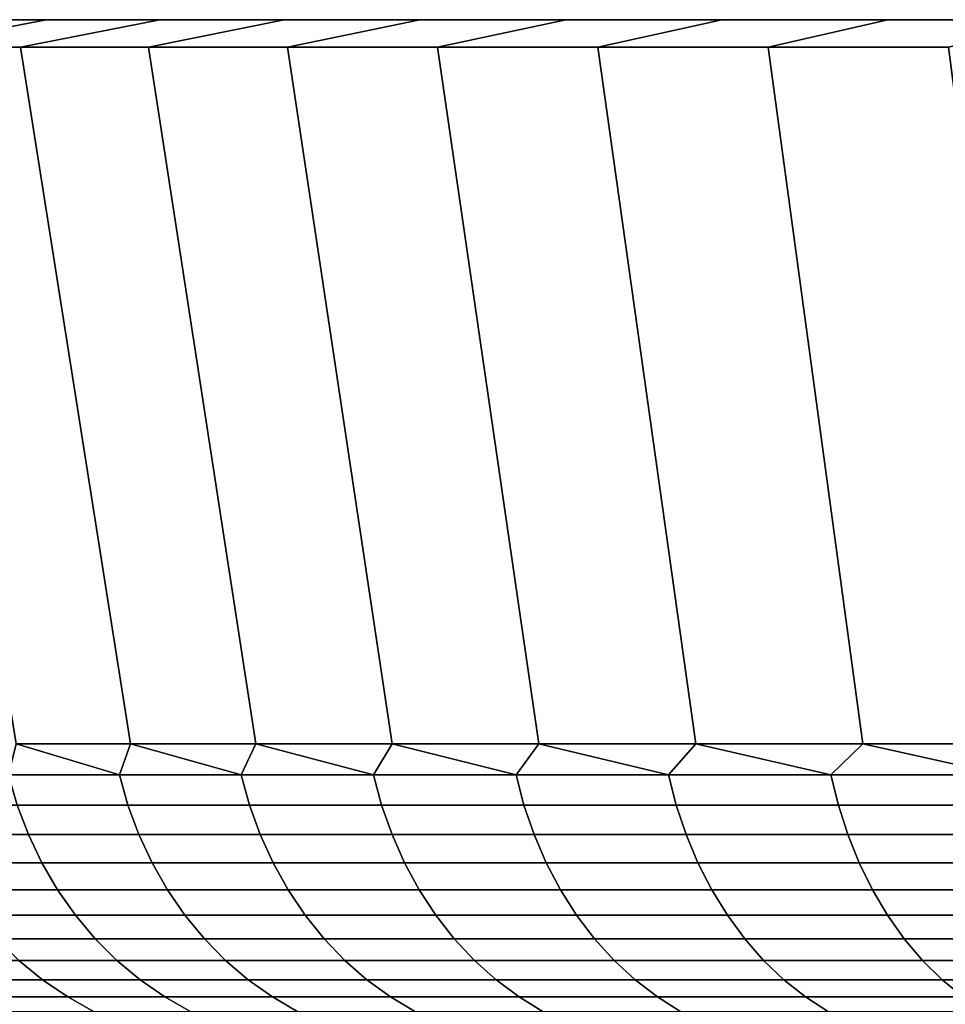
# Model space of a CAD drawing. Header units: metres. Extents: x -109 to 109, y -100 to 58.
# Tile 89 of 256: x -105.6 to -100.53, y 53.11 to 58.5. Entities that reach past the tile are written whole.
import ezdxf

# ---------------------------------------------------------------- set-up
doc = ezdxf.new("R2010")
doc.units = ezdxf.units.M
doc.layers.add('solid_21_062_100_XXX', color=7, linetype='CONTINUOUS')

msp = doc.modelspace()

# ---------------------------------------------------------------- linework, layer by layer
at = {"layer": 'solid_21_062_100_XXX'}
for points in [[(-44.985703, 58.5, -2.920247), (-108.11554, 58.5, -1.461617), (-108.149307, 58.5), (-44.88446, 58.5, -1.461617)], [(-108.11554, 58.5, 1.461617), (-44.850693, 58.5), (-44.88446, 58.5, -1.461617), (-108.149307, 58.5)], [(-45.154202, 58.5, -4.372556), (-108.014297, 58.5, -2.920247), (-108.11554, 58.5, -1.461617), (-44.985703, 58.5, -2.920247)], [(-108.014297, 58.5, 2.920247), (-44.88446, 58.5, 1.461617), (-44.850693, 58.5), (-108.11554, 58.5, 1.461617)], [(-45.389584, 58.5, -5.81556), (-107.845802, 58.5, -4.372556), (-108.014297, 58.5, -2.920247), (-45.154202, 58.5, -4.372556)], [(-107.845802, 58.5, 4.372556), (-44.985703, 58.5, 2.920247), (-44.88446, 58.5, 1.461617), (-108.014297, 58.5, 2.920247)], [(-45.691353, 58.5, -7.246105), (-107.610413, 58.5, -5.81556), (-107.845802, 58.5, -4.372556), (-45.389584, 58.5, -5.81556)], [(-107.610413, 58.5, 5.81556), (-45.154202, 58.5, 4.372556), (-44.985703, 58.5, 2.920247), (-107.845802, 58.5, 4.372556)], [(-46.058899, 58.5, -8.6613), (-107.308647, 58.5, -7.246105), (-107.610413, 58.5, -5.81556), (-45.691353, 58.5, -7.246105)], [(-107.308647, 58.5, 7.246105), (-45.389584, 58.5, 5.81556), (-45.154202, 58.5, 4.372556), (-107.610413, 58.5, 5.81556)], [(-46.491348, 58.5, -10.057801), (-106.941101, 58.5, -8.6613), (-107.308647, 58.5, -7.246105), (-46.058899, 58.5, -8.6613)], [(-106.941101, 58.5, 8.6613), (-45.691353, 58.5, 7.246105), (-45.389584, 58.5, 5.81556), (-107.308647, 58.5, 7.246105)], [(-46.987904, 58.5, -11.433064), (-106.508652, 58.5, -10.057801), (-106.941101, 58.5, -8.6613), (-46.491348, 58.5, -10.057801)], [(-106.508652, 58.5, 10.057801), (-46.058899, 58.5, 8.6613), (-45.691353, 58.5, 7.246105), (-106.941101, 58.5, 8.6613)], [(-106.230812, 58.349998, -13.127399), (-106.805344, 58.349998, -11.740364), (-106.012093, 58.5, -11.433064), (-105.452591, 58.5, -12.783813)], [(-106.805344, 58.349998, 11.740364), (-106.230812, 58.349998, 13.127399), (-105.452591, 58.5, 12.783813), (-106.012093, 58.5, 11.433064)], [(-47.547405, 58.5, -12.783813), (-106.012093, 58.5, -11.433064), (-106.508652, 58.5, -10.057801), (-46.987904, 58.5, -11.433064)], [(-106.012093, 58.5, 11.433064), (-46.491348, 58.5, 10.057801), (-46.058899, 58.5, 8.6613), (-106.508652, 58.5, 10.057801)], [(-105.592766, 58.349998, -14.486578), (-106.230812, 58.349998, -13.127399), (-105.452591, 58.5, -12.783813), (-104.831245, 58.5, -14.107408)], [(-106.230812, 58.349998, 13.127399), (-105.592766, 58.349998, 14.486578), (-104.831245, 58.5, 14.107408), (-105.452591, 58.5, 12.783813)], [(-48.168751, 58.5, -14.107408), (-105.452591, 58.5, -12.783813), (-106.012093, 58.5, -11.433064), (-47.547405, 58.5, -12.783813)], [(-105.452591, 58.5, 12.783813), (-46.987904, 58.5, 11.433064), (-46.491348, 58.5, 10.057801), (-106.012093, 58.5, 11.433064)], [(-104.892776, 58.349998, -15.814565), (-105.592766, 58.349998, -14.486578), (-104.831245, 58.5, -14.107408), (-104.149597, 58.5, -15.400596)], [(-105.592766, 58.349998, 14.486578), (-104.892776, 58.349998, 15.814565), (-104.149597, 58.5, 15.400596), (-104.831245, 58.5, 14.107408)], [(-48.850403, 58.5, -15.400596), (-104.831245, 58.5, -14.107408), (-105.452591, 58.5, -12.783813), (-48.168751, 58.5, -14.107408)], [(-104.831245, 58.5, 14.107408), (-47.547405, 58.5, 12.783813), (-46.987904, 58.5, 11.433064), (-105.452591, 58.5, 12.783813)], [(-104.132027, 58.349998, -17.109098), (-104.892776, 58.349998, -15.814565), (-104.149597, 58.5, -15.400596), (-103.408768, 58.5, -16.661243)], [(-104.892776, 58.349998, 15.814565), (-104.132027, 58.349998, 17.109098), (-103.408768, 58.5, 16.661243), (-104.149597, 58.5, 15.400596)], [(-49.591232, 58.5, -16.661243), (-104.149597, 58.5, -15.400596), (-104.831245, 58.5, -14.107408), (-48.850403, 58.5, -15.400596)], [(-104.149597, 58.5, 15.400596), (-48.168751, 58.5, 14.107408), (-47.547405, 58.5, 12.783813), (-104.831245, 58.5, 14.107408)], [(-50.38937, 58.5, -17.886127), (-103.408768, 58.5, -16.661243), (-104.149597, 58.5, -15.400596), (-49.591232, 58.5, -16.661243)], [(-103.408768, 58.5, 16.661243), (-48.850403, 58.5, 15.400596), (-48.168751, 58.5, 14.107408), (-104.149597, 58.5, 15.400596)], [(-103.312447, 58.349998, -18.366886), (-104.132027, 58.349998, -17.109098), (-103.408768, 58.5, -16.661243), (-102.610626, 58.5, -17.886127)], [(-104.132027, 58.349998, 17.109098), (-103.312447, 58.349998, 18.366886), (-102.610626, 58.5, 17.886127), (-103.408768, 58.5, 16.661243)], [(-51.243362, 58.5, -19.073038), (-102.610626, 58.5, -17.886127), (-103.408768, 58.5, -16.661243), (-50.38937, 58.5, -17.886127)], [(-102.610626, 58.5, 17.886127), (-49.591232, 58.5, 16.661243), (-48.850403, 58.5, 15.400596), (-103.408768, 58.5, 16.661243)], [(-102.435516, 58.349998, -19.58568), (-103.312447, 58.349998, -18.366886), (-102.610626, 58.5, -17.886127), (-101.756638, 58.5, -19.073038)], [(-103.312447, 58.349998, 18.366886), (-102.435516, 58.349998, 19.58568), (-101.756638, 58.5, 19.073038), (-102.610626, 58.5, 17.886127)], [(-52.151077, 58.5, -20.219019), (-101.756638, 58.5, -19.073038), (-102.610626, 58.5, -17.886127), (-51.243362, 58.5, -19.073038)], [(-101.756638, 58.5, 19.073038), (-50.38937, 58.5, 17.886127), (-49.591232, 58.5, 16.661243), (-102.610626, 58.5, 17.886127)], [(-101.503403, 58.349998, -20.762459), (-102.435516, 58.349998, -19.58568), (-101.756638, 58.5, -19.073038), (-100.848923, 58.5, -20.219019)], [(-102.435516, 58.349998, 19.58568), (-101.503403, 58.349998, 20.762459), (-100.848923, 58.5, 20.219019), (-101.756638, 58.5, 19.073038)], [(-53.110939, 58.5, -21.322065), (-100.848923, 58.5, -20.219019), (-101.756638, 58.5, -19.073038), (-52.151077, 58.5, -20.219019)], [(-100.848923, 58.5, 20.219019), (-51.243362, 58.5, 19.073038), (-50.38937, 58.5, 17.886127), (-101.756638, 58.5, 19.073038)], [(-100.517715, 58.349998, -21.895187), (-101.503403, 58.349998, -20.762459), (-100.848923, 58.5, -20.219019), (-99.889061, 58.5, -21.322065)], [(-101.503403, 58.349998, 20.762459), (-100.517715, 58.349998, 21.895187), (-99.889061, 58.5, 21.322065), (-100.848923, 58.5, 20.219019)], [(-53.110939, 58.5, -21.322065), (-99.889061, 58.5, -21.322065), (-100.848923, 58.5, -20.219019)], [(-99.889061, 58.5, 21.322065), (-52.151077, 58.5, 20.219019), (-51.243362, 58.5, 19.073038), (-100.848923, 58.5, 20.219019)], [(-105.615784, 54.537159, 12.85587), (-104.990982, 54.537159, 14.186822), (-105.592766, 58.349998, 14.486578), (-106.230812, 58.349998, 13.127399)], [(-104.990982, 54.537159, -14.186821), (-105.615784, 54.537159, -12.855869), (-106.230812, 58.349998, -13.127399), (-105.592766, 58.349998, -14.486578)], [(-104.990982, 54.537159, 14.186822), (-104.305389, 54.537159, 15.487497), (-104.892776, 58.349998, 15.814565), (-105.592766, 58.349998, 14.486578)], [(-104.305389, 54.537159, -15.487496), (-104.990982, 54.537159, -14.186821), (-105.592766, 58.349998, -14.486578), (-104.892776, 58.349998, -15.814565)], [(-104.305389, 54.537159, 15.487497), (-103.560448, 54.537159, 16.755121), (-104.132027, 58.349998, 17.109098), (-104.892776, 58.349998, 15.814565)], [(-103.560448, 54.537159, -16.755119), (-104.305389, 54.537159, -15.487496), (-104.892776, 58.349998, -15.814565), (-104.132027, 58.349998, -17.109098)], [(-103.560448, 54.537159, 16.755121), (-102.757767, 54.537159, 17.986986), (-103.312447, 58.349998, 18.366886), (-104.132027, 58.349998, 17.109098)], [(-102.757767, 54.537159, -17.986986), (-103.560448, 54.537159, -16.755119), (-104.132027, 58.349998, -17.109098), (-103.312447, 58.349998, -18.366886)], [(-102.757767, 54.537159, 17.986986), (-101.899048, 54.537159, 19.180466), (-102.435516, 58.349998, 19.58568), (-103.312447, 58.349998, 18.366886)], [(-101.899048, 54.537159, -19.180466), (-102.757767, 54.537159, -17.986986), (-103.312447, 58.349998, -18.366886), (-102.435516, 58.349998, -19.58568)], [(-101.899048, 54.537159, 19.180466), (-100.98613, 54.537159, 20.333015), (-101.503403, 58.349998, 20.762459), (-102.435516, 58.349998, 19.58568)], [(-100.98613, 54.537159, -20.333015), (-101.899048, 54.537159, -19.180466), (-102.435516, 58.349998, -19.58568), (-101.503403, 58.349998, -20.762459)], [(-100.98613, 54.537159, 20.333015), (-100.02095, 54.537159, 21.442177), (-100.517715, 58.349998, 21.895187), (-101.503403, 58.349998, 20.762459)], [(-100.02095, 54.537159, -21.442177), (-100.98613, 54.537159, -20.333015), (-101.503403, 58.349998, -20.762459), (-100.517715, 58.349998, -21.895187)], [(-105.051819, 54.368504, 13.979334), (-105.615784, 54.537159, 12.85587), (-105.658493, 54.368504, 12.665322)], [(-105.658493, 54.368504, -12.665322), (-105.615784, 54.537159, -12.855869), (-105.051819, 54.368504, -13.979334)], [(-105.051819, 54.368504, 13.979334), (-104.990982, 54.537159, 14.186822), (-105.615784, 54.537159, 12.85587)], [(-105.051819, 54.368504, -13.979334), (-105.615784, 54.537159, -12.855869), (-104.990982, 54.537159, -14.186821)], [(-104.385971, 54.368504, 15.264372), (-104.990982, 54.537159, 14.186822), (-105.051819, 54.368504, 13.979334)], [(-105.051819, 54.368504, -13.979334), (-104.990982, 54.537159, -14.186821), (-104.385971, 54.368504, -15.264372)], [(-104.385971, 54.368504, 15.264372), (-104.305389, 54.537159, 15.487497), (-104.990982, 54.537159, 14.186822)], [(-104.385971, 54.368504, -15.264372), (-104.990982, 54.537159, -14.186821), (-104.305389, 54.537159, -15.487496)], [(-103.662315, 54.368504, 16.517771), (-104.305389, 54.537159, 15.487497), (-104.385971, 54.368504, 15.264372)], [(-104.385971, 54.368504, -15.264372), (-104.305389, 54.537159, -15.487496), (-103.662315, 54.368504, -16.517771)], [(-103.662315, 54.368504, 16.517771), (-103.560448, 54.537159, 16.755121), (-104.305389, 54.537159, 15.487497)], [(-103.662315, 54.368504, -16.517771), (-104.305389, 54.537159, -15.487496), (-103.560448, 54.537159, -16.755119)], [(-102.88237, 54.368504, 17.736935), (-103.560448, 54.537159, 16.755121), (-103.662315, 54.368504, 16.517771)], [(-103.662315, 54.368504, -16.517771), (-103.560448, 54.537159, -16.755119), (-102.88237, 54.368504, -17.736935)], [(-102.88237, 54.368504, 17.736935), (-102.757767, 54.537159, 17.986986), (-103.560448, 54.537159, 16.755121)], [(-102.88237, 54.368504, -17.736935), (-103.560448, 54.537159, -16.755119), (-102.757767, 54.537159, -17.986986)], [(-102.047737, 54.368504, 18.919336), (-102.757767, 54.537159, 17.986986), (-102.88237, 54.368504, 17.736935)], [(-102.88237, 54.368504, -17.736935), (-102.757767, 54.537159, -17.986986), (-102.047737, 54.368504, -18.919336)], [(-102.047737, 54.368504, 18.919336), (-101.899048, 54.537159, 19.180466), (-102.757767, 54.537159, 17.986986)], [(-102.047737, 54.368504, -18.919336), (-102.757767, 54.537159, -17.986986), (-101.899048, 54.537159, -19.180466)], [(-101.160156, 54.368504, 20.062525), (-101.899048, 54.537159, 19.180466), (-102.047737, 54.368504, 18.919336)], [(-102.047737, 54.368504, -18.919336), (-101.899048, 54.537159, -19.180466), (-101.160156, 54.368504, -20.062525)], [(-101.160156, 54.368504, 20.062525), (-100.98613, 54.537159, 20.333015), (-101.899048, 54.537159, 19.180466)], [(-101.160156, 54.368504, -20.062525), (-101.899048, 54.537159, -19.180466), (-100.98613, 54.537159, -20.333015)], [(-100.221466, 54.368504, 21.164131), (-100.98613, 54.537159, 20.333015), (-101.160156, 54.368504, 20.062525)], [(-101.160156, 54.368504, -20.062525), (-100.98613, 54.537159, -20.333015), (-100.221466, 54.368504, -21.164131)], [(-100.221466, 54.368504, 21.164131), (-100.02095, 54.537159, 21.442177), (-100.98613, 54.537159, 20.333015)], [(-100.221466, 54.368504, -21.164131), (-100.98613, 54.537159, -20.333015), (-100.02095, 54.537159, -21.442177)], [(-105.658493, 54.368504, -12.665322), (-105.051819, 54.368504, -13.979334), (-105.004776, 54.201889, -13.956301), (-105.610451, 54.201889, -12.644454)], [(-105.051819, 54.368504, 13.979334), (-105.658493, 54.368504, 12.665322), (-105.610451, 54.201889, 12.644454), (-105.004776, 54.201889, 13.956301)], [(-105.051819, 54.368504, -13.979334), (-104.385971, 54.368504, -15.264372), (-104.340019, 54.201889, -15.239221), (-105.004776, 54.201889, -13.956301)], [(-104.385971, 54.368504, 15.264372), (-105.051819, 54.368504, 13.979334), (-105.004776, 54.201889, 13.956301), (-104.340019, 54.201889, 15.239221)], [(-104.385971, 54.368504, -15.264372), (-103.662315, 54.368504, -16.517771), (-103.617561, 54.201889, -16.490555), (-104.340019, 54.201889, -15.239221)], [(-103.662315, 54.368504, 16.517771), (-104.385971, 54.368504, 15.264372), (-104.340019, 54.201889, 15.239221), (-103.617561, 54.201889, 16.490555)], [(-103.662315, 54.368504, -16.517771), (-102.88237, 54.368504, -17.736935), (-102.838898, 54.201889, -17.70771), (-103.617561, 54.201889, -16.490555)], [(-102.88237, 54.368504, 17.736935), (-103.662315, 54.368504, 16.517771), (-103.617561, 54.201889, 16.490555), (-102.838898, 54.201889, 17.70771)], [(-102.88237, 54.368504, -17.736935), (-102.047737, 54.368504, -18.919336), (-102.005646, 54.201889, -18.888165), (-102.838898, 54.201889, -17.70771)], [(-102.047737, 54.368504, 18.919336), (-102.88237, 54.368504, 17.736935), (-102.838898, 54.201889, 17.70771), (-102.005646, 54.201889, 18.888165)], [(-102.047737, 54.368504, -18.919336), (-101.160156, 54.368504, -20.062525), (-101.119522, 54.201889, -20.029469), (-102.005646, 54.201889, -18.888165)], [(-101.160156, 54.368504, 20.062525), (-102.047737, 54.368504, 18.919336), (-102.005646, 54.201889, 18.888165), (-101.119522, 54.201889, 20.029469)], [(-101.160156, 54.368504, -20.062525), (-100.221466, 54.368504, -21.164131), (-100.182381, 54.201889, -21.129259), (-101.119522, 54.201889, -20.029469)], [(-100.221466, 54.368504, 21.164131), (-101.160156, 54.368504, 20.062525), (-101.119522, 54.201889, 20.029469), (-100.182381, 54.201889, 21.129259)], [(-106.155792, 54.201889, -11.306399), (-105.610451, 54.201889, -12.644454), (-105.549255, 54.040485, -12.617873), (-106.093452, 54.040485, -11.282632)], [(-105.610451, 54.201889, 12.644454), (-106.155792, 54.201889, 11.306399), (-106.093452, 54.040485, 11.282632), (-105.549255, 54.040485, 12.617873)], [(-105.610451, 54.201889, -12.644454), (-105.004776, 54.201889, -13.956301), (-104.944855, 54.040485, -13.926963), (-105.549255, 54.040485, -12.617873)], [(-105.004776, 54.201889, 13.956301), (-105.610451, 54.201889, 12.644454), (-105.549255, 54.040485, 12.617873), (-104.944855, 54.040485, 13.926963)], [(-105.004776, 54.201889, -13.956301), (-104.340019, 54.201889, -15.239221), (-104.281502, 54.040485, -15.207186), (-104.944855, 54.040485, -13.926963)], [(-104.340019, 54.201889, 15.239221), (-105.004776, 54.201889, 13.956301), (-104.944855, 54.040485, 13.926963), (-104.281502, 54.040485, 15.207186)], [(-104.340019, 54.201889, -15.239221), (-103.617561, 54.201889, -16.490555), (-103.560562, 54.040485, -16.455891), (-104.281502, 54.040485, -15.207186)], [(-103.617561, 54.201889, 16.490555), (-104.340019, 54.201889, 15.239221), (-104.281502, 54.040485, 15.207186), (-103.560562, 54.040485, 16.455891)], [(-103.617561, 54.201889, -16.490555), (-102.838898, 54.201889, -17.70771), (-102.783531, 54.040485, -17.670486), (-103.560562, 54.040485, -16.455891)], [(-102.838898, 54.201889, 17.70771), (-103.617561, 54.201889, 16.490555), (-103.560562, 54.040485, 16.455891), (-102.783531, 54.040485, 17.670486)], [(-102.838898, 54.201889, -17.70771), (-102.005646, 54.201889, -18.888165), (-101.952026, 54.040485, -18.848459), (-102.783531, 54.040485, -17.670486)], [(-102.005646, 54.201889, 18.888165), (-102.838898, 54.201889, 17.70771), (-102.783531, 54.040485, 17.670486), (-101.952026, 54.040485, 18.848459)], [(-102.005646, 54.201889, -18.888165), (-101.119522, 54.201889, -20.029469), (-101.067772, 54.040485, -19.987364), (-101.952026, 54.040485, -18.848459)], [(-101.119522, 54.201889, 20.029469), (-102.005646, 54.201889, 18.888165), (-101.952026, 54.040485, 18.848459), (-101.067772, 54.040485, 19.987364)], [(-101.119522, 54.201889, -20.029469), (-100.182381, 54.201889, -21.129259), (-100.132591, 54.040485, -21.084843), (-101.067772, 54.040485, -19.987364)], [(-100.182381, 54.201889, 21.129259), (-101.119522, 54.201889, 20.029469), (-101.067772, 54.040485, 19.987364), (-100.132591, 54.040485, 21.084843)], [(-106.093452, 54.040485, -11.282632), (-105.549255, 54.040485, -12.617873), (-105.47538, 53.885513, -12.585785), (-106.018188, 53.885513, -11.253939)], [(-105.549255, 54.040485, 12.617873), (-106.093452, 54.040485, 11.282632), (-106.018188, 53.885513, 11.253939), (-105.47538, 53.885513, 12.585785)], [(-105.549255, 54.040485, -12.617873), (-104.944855, 54.040485, -13.926963), (-104.87252, 53.885513, -13.891544), (-105.47538, 53.885513, -12.585785)], [(-104.944855, 54.040485, 13.926963), (-105.549255, 54.040485, 12.617873), (-105.47538, 53.885513, 12.585785), (-104.87252, 53.885513, 13.891544)], [(-104.944855, 54.040485, -13.926963), (-104.281502, 54.040485, -15.207186), (-104.210846, 53.885513, -15.168512), (-104.87252, 53.885513, -13.891544)], [(-104.281502, 54.040485, 15.207186), (-104.944855, 54.040485, 13.926963), (-104.87252, 53.885513, 13.891544), (-104.210846, 53.885513, 15.168512)], [(-104.281502, 54.040485, -15.207186), (-103.560562, 54.040485, -16.455891), (-103.491737, 53.885513, -16.414042), (-104.210846, 53.885513, -15.168512)], [(-103.560562, 54.040485, 16.455891), (-104.281502, 54.040485, 15.207186), (-104.210846, 53.885513, 15.168512), (-103.491737, 53.885513, 16.414042)], [(-103.560562, 54.040485, -16.455891), (-102.783531, 54.040485, -17.670486), (-102.71669, 53.885513, -17.625549), (-103.491737, 53.885513, -16.414042)], [(-102.783531, 54.040485, 17.670486), (-103.560562, 54.040485, 16.455891), (-103.491737, 53.885513, 16.414042), (-102.71669, 53.885513, 17.625549)], [(-102.783531, 54.040485, -17.670486), (-101.952026, 54.040485, -18.848459), (-101.887299, 53.885513, -18.800526), (-102.71669, 53.885513, -17.625549)], [(-101.952026, 54.040485, 18.848459), (-102.783531, 54.040485, 17.670486), (-102.71669, 53.885513, 17.625549), (-101.887299, 53.885513, 18.800526)], [(-101.952026, 54.040485, -18.848459), (-101.067772, 54.040485, -19.987364), (-101.005295, 53.885513, -19.936535), (-101.887299, 53.885513, -18.800526)], [(-101.067772, 54.040485, 19.987364), (-101.952026, 54.040485, 18.848459), (-101.887299, 53.885513, 18.800526), (-101.005295, 53.885513, 19.936535)], [(-101.067772, 54.040485, -19.987364), (-100.132591, 54.040485, -21.084843), (-100.072495, 53.885513, -21.031221), (-101.005295, 53.885513, -19.936535)], [(-100.132591, 54.040485, 21.084843), (-101.067772, 54.040485, 19.987364), (-101.005295, 53.885513, 19.936535), (-100.072495, 53.885513, 21.031221)], [(-106.018188, 53.885513, -11.253939), (-105.47538, 53.885513, -12.585785), (-105.389389, 53.738159, -12.548432), (-105.930588, 53.738159, -11.220539)], [(-105.47538, 53.885513, 12.585785), (-106.018188, 53.885513, 11.253939), (-105.930588, 53.738159, 11.220539), (-105.389389, 53.738159, 12.548432)], [(-105.47538, 53.885513, -12.585785), (-104.87252, 53.885513, -13.891544), (-104.788315, 53.738159, -13.850317), (-105.389389, 53.738159, -12.548432)], [(-104.87252, 53.885513, 13.891544), (-105.47538, 53.885513, 12.585785), (-105.389389, 53.738159, 12.548432), (-104.788315, 53.738159, 13.850317)], [(-104.87252, 53.885513, -13.891544), (-104.210846, 53.885513, -15.168512), (-104.128601, 53.738159, -15.123494), (-104.788315, 53.738159, -13.850317)], [(-104.210846, 53.885513, 15.168512), (-104.87252, 53.885513, 13.891544), (-104.788315, 53.738159, 13.850317), (-104.128601, 53.738159, 15.123494)], [(-104.210846, 53.885513, -15.168512), (-103.491737, 53.885513, -16.414042), (-103.411636, 53.738159, -16.365326), (-104.128601, 53.738159, -15.123494)], [(-103.491737, 53.885513, 16.414042), (-104.210846, 53.885513, 15.168512), (-104.128601, 53.738159, 15.123494), (-103.411636, 53.738159, 16.365326)], [(-103.491737, 53.885513, -16.414042), (-102.71669, 53.885513, -17.625549), (-102.638885, 53.738159, -17.573238), (-103.411636, 53.738159, -16.365326)], [(-102.71669, 53.885513, 17.625549), (-103.491737, 53.885513, 16.414042), (-103.411636, 53.738159, 16.365326), (-102.638885, 53.738159, 17.573238)], [(-102.71669, 53.885513, -17.625549), (-101.887299, 53.885513, -18.800526), (-101.811958, 53.738159, -18.744728), (-102.638885, 53.738159, -17.573238)], [(-101.887299, 53.885513, 18.800526), (-102.71669, 53.885513, 17.625549), (-102.638885, 53.738159, 17.573238), (-101.811958, 53.738159, 18.744728)], [(-101.887299, 53.885513, -18.800526), (-101.005295, 53.885513, -19.936535), (-100.932564, 53.738159, -19.877365), (-101.811958, 53.738159, -18.744728)], [(-101.005295, 53.885513, 19.936535), (-101.887299, 53.885513, 18.800526), (-101.811958, 53.738159, 18.744728), (-100.932564, 53.738159, 19.877365)], [(-101.005295, 53.885513, -19.936535), (-100.072495, 53.885513, -21.031221), (-100.002533, 53.738159, -20.968805), (-100.932564, 53.738159, -19.877365)], [(-100.072495, 53.885513, 21.031221), (-101.005295, 53.885513, 19.936535), (-100.932564, 53.738159, 19.877365), (-100.002533, 53.738159, 20.968805)], [(-105.930588, 53.738159, -11.220539), (-105.389389, 53.738159, -12.548432), (-105.291931, 53.599548, -12.5061), (-105.831299, 53.599548, -11.182687)], [(-105.389389, 53.738159, 12.548432), (-105.930588, 53.738159, 11.220539), (-105.831299, 53.599548, 11.182687), (-105.291931, 53.599548, 12.5061)], [(-105.389389, 53.738159, -12.548432), (-104.788315, 53.738159, -13.850317), (-104.692879, 53.599548, -13.803593), (-105.291931, 53.599548, -12.5061)], [(-104.788315, 53.738159, 13.850317), (-105.389389, 53.738159, 12.548432), (-105.291931, 53.599548, 12.5061), (-104.692879, 53.599548, 13.803593)], [(-104.788315, 53.738159, -13.850317), (-104.128601, 53.738159, -15.123494), (-104.0354, 53.599548, -15.072475), (-104.692879, 53.599548, -13.803593)], [(-104.128601, 53.738159, 15.123494), (-104.788315, 53.738159, 13.850317), (-104.692879, 53.599548, 13.803593), (-104.0354, 53.599548, 15.072475)], [(-104.128601, 53.738159, -15.123494), (-103.411636, 53.738159, -16.365326), (-103.320847, 53.599548, -16.310118), (-104.0354, 53.599548, -15.072475)], [(-103.411636, 53.738159, 16.365326), (-104.128601, 53.738159, 15.123494), (-104.0354, 53.599548, 15.072475), (-103.320847, 53.599548, 16.310118)], [(-103.411636, 53.738159, -16.365326), (-102.638885, 53.738159, -17.573238), (-102.550705, 53.599548, -17.513956), (-103.320847, 53.599548, -16.310118)], [(-102.638885, 53.738159, 17.573238), (-103.411636, 53.738159, 16.365326), (-103.320847, 53.599548, 16.310118), (-102.550705, 53.599548, 17.513956)], [(-102.638885, 53.738159, -17.573238), (-101.811958, 53.738159, -18.744728), (-101.726562, 53.599548, -18.681492), (-102.550705, 53.599548, -17.513956)], [(-101.811958, 53.738159, 18.744728), (-102.638885, 53.738159, 17.573238), (-102.550705, 53.599548, 17.513956), (-101.726562, 53.599548, 18.681492)], [(-101.811958, 53.738159, -18.744728), (-100.932564, 53.738159, -19.877365), (-100.850143, 53.599548, -19.81031), (-101.726562, 53.599548, -18.681492)], [(-100.932564, 53.738159, 19.877365), (-101.811958, 53.738159, 18.744728), (-101.726562, 53.599548, 18.681492), (-100.850143, 53.599548, 19.81031)], [(-100.932564, 53.738159, -19.877365), (-100.002533, 53.738159, -20.968805), (-99.923248, 53.599548, -20.898067), (-100.850143, 53.599548, -19.81031)], [(-100.002533, 53.738159, 20.968805), (-100.932564, 53.738159, 19.877365), (-100.850143, 53.599548, 19.81031), (-99.923248, 53.599548, 20.898067)], [(-105.831299, 53.599548, -11.182687), (-105.291931, 53.599548, -12.5061), (-105.183754, 53.470734, -12.459111), (-105.7211, 53.470734, -11.140671)], [(-105.291931, 53.599548, 12.5061), (-105.831299, 53.599548, 11.182687), (-105.7211, 53.470734, 11.140671), (-105.183754, 53.470734, 12.459111)], [(-105.291931, 53.599548, -12.5061), (-104.692879, 53.599548, -13.803593), (-104.586952, 53.470734, -13.751729), (-105.183754, 53.470734, -12.459111)], [(-104.692879, 53.599548, 13.803593), (-105.291931, 53.599548, 12.5061), (-105.183754, 53.470734, 12.459111), (-104.586952, 53.470734, 13.751729)], [(-104.692879, 53.599548, -13.803593), (-104.0354, 53.599548, -15.072475), (-103.931946, 53.470734, -15.015844), (-104.586952, 53.470734, -13.751729)], [(-104.0354, 53.599548, 15.072475), (-104.692879, 53.599548, 13.803593), (-104.586952, 53.470734, 13.751729), (-103.931946, 53.470734, 15.015844)], [(-104.0354, 53.599548, -15.072475), (-103.320847, 53.599548, -16.310118), (-103.220078, 53.470734, -16.248837), (-103.931946, 53.470734, -15.015844)], [(-103.320847, 53.599548, 16.310118), (-104.0354, 53.599548, 15.072475), (-103.931946, 53.470734, 15.015844), (-103.220078, 53.470734, 16.248837)], [(-103.320847, 53.599548, -16.310118), (-102.550705, 53.599548, -17.513956), (-102.452827, 53.470734, -17.448151), (-103.220078, 53.470734, -16.248837)], [(-102.550705, 53.599548, 17.513956), (-103.320847, 53.599548, 16.310118), (-103.220078, 53.470734, 16.248837), (-102.452827, 53.470734, 17.448151)], [(-102.550705, 53.599548, -17.513956), (-101.726562, 53.599548, -18.681492), (-101.631783, 53.470734, -18.611301), (-102.452827, 53.470734, -17.448151)], [(-101.726562, 53.599548, 18.681492), (-102.550705, 53.599548, 17.513956), (-102.452827, 53.470734, 17.448151), (-101.631783, 53.470734, 18.611301)], [(-101.726562, 53.599548, -18.681492), (-100.850143, 53.599548, -19.81031), (-100.758652, 53.470734, -19.735878), (-101.631783, 53.470734, -18.611301)], [(-100.850143, 53.599548, 19.81031), (-101.726562, 53.599548, 18.681492), (-101.631783, 53.470734, 18.611301), (-100.758652, 53.470734, 19.735878)], [(-100.850143, 53.599548, -19.81031), (-99.923248, 53.599548, -20.898067), (-99.835243, 53.470734, -20.819548), (-100.758652, 53.470734, -19.735878)], [(-99.923248, 53.599548, 20.898067), (-100.850143, 53.599548, 19.81031), (-100.758652, 53.470734, 19.735878), (-99.835243, 53.470734, 20.819548)], [(-105.7211, 53.470734, -11.140671), (-105.183754, 53.470734, -12.459111), (-105.065681, 53.352703, -12.407825), (-105.600815, 53.352703, -11.094811)], [(-105.183754, 53.470734, 12.459111), (-105.7211, 53.470734, 11.140671), (-105.600815, 53.352703, 11.094811), (-105.065681, 53.352703, 12.407825)], [(-105.183754, 53.470734, -12.459111), (-104.586952, 53.470734, -13.751729), (-104.471336, 53.352703, -13.695122), (-105.065681, 53.352703, -12.407825)], [(-104.586952, 53.470734, 13.751729), (-105.183754, 53.470734, 12.459111), (-105.065681, 53.352703, 12.407825), (-104.471336, 53.352703, 13.695122)], [(-104.586952, 53.470734, -13.751729), (-103.931946, 53.470734, -15.015844), (-103.819023, 53.352703, -14.954034), (-104.471336, 53.352703, -13.695122)], [(-103.931946, 53.470734, 15.015844), (-104.586952, 53.470734, 13.751729), (-104.471336, 53.352703, 13.695122), (-103.819023, 53.352703, 14.954034)], [(-103.931946, 53.470734, -15.015844), (-103.220078, 53.470734, -16.248837), (-103.110085, 53.352703, -16.18195), (-103.819023, 53.352703, -14.954034)], [(-103.220078, 53.470734, 16.248837), (-103.931946, 53.470734, 15.015844), (-103.819023, 53.352703, 14.954034), (-103.110085, 53.352703, 16.18195)], [(-103.220078, 53.470734, -16.248837), (-102.452827, 53.470734, -17.448151), (-102.345993, 53.352703, -17.376328), (-103.110085, 53.352703, -16.18195)], [(-102.452827, 53.470734, 17.448151), (-103.220078, 53.470734, 16.248837), (-103.110085, 53.352703, 16.18195), (-102.345993, 53.352703, 17.376328)], [(-102.452827, 53.470734, -17.448151), (-101.631783, 53.470734, -18.611301), (-101.528328, 53.352703, -18.534691), (-102.345993, 53.352703, -17.376328)], [(-101.631783, 53.470734, 18.611301), (-102.452827, 53.470734, 17.448151), (-102.345993, 53.352703, 17.376328), (-101.528328, 53.352703, 18.534691)], [(-101.631783, 53.470734, -18.611301), (-100.758652, 53.470734, -19.735878), (-100.658791, 53.352703, -19.654636), (-101.528328, 53.352703, -18.534691)], [(-100.758652, 53.470734, 19.735878), (-101.631783, 53.470734, 18.611301), (-101.528328, 53.352703, 18.534691), (-100.658791, 53.352703, 19.654636)], [(-100.758652, 53.470734, -19.735878), (-99.835243, 53.470734, -20.819548), (-99.739182, 53.352703, -20.733847), (-100.658791, 53.352703, -19.654636)], [(-99.835243, 53.470734, 20.819548), (-100.758652, 53.470734, 19.735878), (-100.658791, 53.352703, 19.654636), (-99.739182, 53.352703, 20.733847)], [(-106.07563, 53.352703, -9.758801), (-105.600815, 53.352703, -11.094811), (-105.471367, 53.246349, -11.045458), (-105.944069, 53.246349, -9.715391)], [(-105.600815, 53.352703, 11.094811), (-106.07563, 53.352703, 9.758801), (-105.944069, 53.246349, 9.715391), (-105.471367, 53.246349, 11.045458)], [(-105.600815, 53.352703, -11.094811), (-105.065681, 53.352703, -12.407825), (-104.938606, 53.246349, -12.352632), (-105.471367, 53.246349, -11.045458)], [(-105.065681, 53.352703, 12.407825), (-105.600815, 53.352703, 11.094811), (-105.471367, 53.246349, 11.045458), (-104.938606, 53.246349, 12.352632)], [(-105.065681, 53.352703, -12.407825), (-104.471336, 53.352703, -13.695122), (-104.346916, 53.246349, -13.634202), (-104.938606, 53.246349, -12.352632)], [(-104.471336, 53.352703, 13.695122), (-105.065681, 53.352703, 12.407825), (-104.938606, 53.246349, 12.352632), (-104.346916, 53.246349, 13.634202)], [(-104.471336, 53.352703, -13.695122), (-103.819023, 53.352703, -14.954034), (-103.697502, 53.246349, -14.887514), (-104.346916, 53.246349, -13.634202)], [(-103.819023, 53.352703, 14.954034), (-104.471336, 53.352703, 13.695122), (-104.346916, 53.246349, 13.634202), (-103.697502, 53.246349, 14.887514)], [(-103.819023, 53.352703, -14.954034), (-103.110085, 53.352703, -16.18195), (-102.991714, 53.246349, -16.109968), (-103.697502, 53.246349, -14.887514)], [(-103.110085, 53.352703, 16.18195), (-103.819023, 53.352703, 14.954034), (-103.697502, 53.246349, 14.887514), (-102.991714, 53.246349, 16.109968)], [(-103.110085, 53.352703, -16.18195), (-102.345993, 53.352703, -17.376328), (-102.231026, 53.246349, -17.299034), (-102.991714, 53.246349, -16.109968)], [(-102.345993, 53.352703, 17.376328), (-103.110085, 53.352703, 16.18195), (-102.991714, 53.246349, 16.109968), (-102.231026, 53.246349, 17.299034)], [(-102.345993, 53.352703, -17.376328), (-101.528328, 53.352703, -18.534691), (-101.417, 53.246349, -18.452244), (-102.231026, 53.246349, -17.299034)], [(-101.528328, 53.352703, 18.534691), (-102.345993, 53.352703, 17.376328), (-102.231026, 53.246349, 17.299034), (-101.417, 53.246349, 18.452244)], [(-101.528328, 53.352703, -18.534691), (-100.658791, 53.352703, -19.654636), (-100.551331, 53.246349, -19.567207), (-101.417, 53.246349, -18.452244)], [(-100.658791, 53.352703, 19.654636), (-101.528328, 53.352703, 18.534691), (-101.417, 53.246349, 18.452244), (-100.551331, 53.246349, 19.567207)], [(-100.658791, 53.352703, -19.654636), (-99.739182, 53.352703, -20.733847), (-99.635811, 53.246349, -20.641617), (-100.551331, 53.246349, -19.567207)], [(-99.739182, 53.352703, 20.733847), (-100.658791, 53.352703, 19.654636), (-100.551331, 53.246349, 19.567207), (-99.635811, 53.246349, 20.641617)], [(-105.944069, 53.246349, -9.715391), (-105.471367, 53.246349, -11.045458), (-105.33374, 53.152493, -10.992989), (-105.804199, 53.152493, -9.66924)], [(-105.471367, 53.246349, 11.045458), (-105.944069, 53.246349, 9.715391), (-105.804199, 53.152493, 9.66924), (-105.33374, 53.152493, 10.992989)], [(-105.471367, 53.246349, -11.045458), (-104.938606, 53.246349, -12.352632), (-104.803513, 53.152493, -12.293952), (-105.33374, 53.152493, -10.992989)], [(-104.938606, 53.246349, 12.352632), (-105.471367, 53.246349, 11.045458), (-105.33374, 53.152493, 10.992989), (-104.803513, 53.152493, 12.293952)], [(-104.938606, 53.246349, -12.352632), (-104.346916, 53.246349, -13.634202), (-104.21463, 53.152493, -13.569434), (-104.803513, 53.152493, -12.293952)], [(-104.346916, 53.246349, 13.634202), (-104.938606, 53.246349, 12.352632), (-104.803513, 53.152493, 12.293952), (-104.21463, 53.152493, 13.569434)], [(-104.346916, 53.246349, -13.634202), (-103.697502, 53.246349, -14.887514), (-103.568298, 53.152493, -14.816792), (-104.21463, 53.152493, -13.569434)], [(-103.697502, 53.246349, 14.887514), (-104.346916, 53.246349, 13.634202), (-104.21463, 53.152493, 13.569434), (-103.568298, 53.152493, 14.816792)], [(-103.697502, 53.246349, -14.887514), (-102.991714, 53.246349, -16.109968), (-102.865868, 53.152493, -16.03344), (-103.568298, 53.152493, -14.816792)], [(-102.991714, 53.246349, 16.109968), (-103.697502, 53.246349, 14.887514), (-103.568298, 53.152493, 14.816792), (-102.865868, 53.152493, 16.03344)], [(-102.991714, 53.246349, -16.109968), (-102.231026, 53.246349, -17.299034), (-102.108788, 53.152493, -17.216856), (-102.865868, 53.152493, -16.03344)], [(-102.231026, 53.246349, 17.299034), (-102.991714, 53.246349, 16.109968), (-102.865868, 53.152493, 16.03344), (-102.108788, 53.152493, 17.216856)], [(-102.231026, 53.246349, -17.299034), (-101.417, 53.246349, -18.452244), (-101.29863, 53.152493, -18.364588), (-102.108788, 53.152493, -17.216856)], [(-101.417, 53.246349, 18.452244), (-102.231026, 53.246349, 17.299034), (-102.108788, 53.152493, 17.216856), (-101.29863, 53.152493, 18.364588)], [(-101.417, 53.246349, -18.452244), (-100.551331, 53.246349, -19.567207), (-100.437073, 53.152493, -19.474257), (-101.29863, 53.152493, -18.364588)], [(-100.551331, 53.246349, 19.567207), (-101.417, 53.246349, 18.452244), (-101.29863, 53.152493, 18.364588), (-100.437073, 53.152493, 19.474257)], [(-100.551331, 53.246349, -19.567207), (-99.635811, 53.246349, -20.641617), (-99.525909, 53.152493, -20.54356), (-100.437073, 53.152493, -19.474257)], [(-99.635811, 53.246349, 20.641617), (-100.551331, 53.246349, 19.567207), (-100.437073, 53.152493, 19.474257), (-99.525909, 53.152493, 20.54356)], [(-105.804199, 53.152493, -9.66924), (-105.33374, 53.152493, -10.992989), (-105.188988, 53.071838, -10.937801), (-105.657089, 53.071838, -9.620698)], [(-105.33374, 53.152493, 10.992989), (-105.804199, 53.152493, 9.66924), (-105.657089, 53.071838, 9.620698), (-105.188988, 53.071838, 10.937801)], [(-105.33374, 53.152493, -10.992989), (-104.803513, 53.152493, -12.293952), (-104.66143, 53.071838, -12.232234), (-105.188988, 53.071838, -10.937801)], [(-104.803513, 53.152493, 12.293952), (-105.33374, 53.152493, 10.992989), (-105.188988, 53.071838, 10.937801), (-104.66143, 53.071838, 12.232234)], [(-104.803513, 53.152493, -12.293952), (-104.21463, 53.152493, -13.569434), (-104.0755, 53.071838, -13.501313), (-104.66143, 53.071838, -12.232234)], [(-104.21463, 53.152493, 13.569434), (-104.803513, 53.152493, 12.293952), (-104.66143, 53.071838, 12.232234), (-104.0755, 53.071838, 13.501313)], [(-104.21463, 53.152493, -13.569434), (-103.568298, 53.152493, -14.816792), (-103.432411, 53.071838, -14.742409), (-104.0755, 53.071838, -13.501313)], [(-103.568298, 53.152493, 14.816792), (-104.21463, 53.152493, 13.569434), (-104.0755, 53.071838, 13.501313), (-103.432411, 53.071838, 14.742409)], [(-103.568298, 53.152493, -14.816792), (-102.865868, 53.152493, -16.03344), (-102.733505, 53.071838, -15.95295), (-103.432411, 53.071838, -14.742409)], [(-102.865868, 53.152493, 16.03344), (-103.568298, 53.152493, 14.816792), (-103.432411, 53.071838, 14.742409), (-102.733505, 53.071838, 15.95295)], [(-102.865868, 53.152493, -16.03344), (-102.108788, 53.152493, -17.216856), (-101.980232, 53.071838, -17.130424), (-102.733505, 53.071838, -15.95295)], [(-102.108788, 53.152493, 17.216856), (-102.865868, 53.152493, 16.03344), (-102.733505, 53.071838, 15.95295), (-101.980232, 53.071838, 17.130424)], [(-102.108788, 53.152493, -17.216856), (-101.29863, 53.152493, -18.364588), (-101.174141, 53.071838, -18.272394), (-101.980232, 53.071838, -17.130424)], [(-101.29863, 53.152493, 18.364588), (-102.108788, 53.152493, 17.216856), (-101.980232, 53.071838, 17.130424), (-101.174141, 53.071838, 18.272394)], [(-101.29863, 53.152493, -18.364588), (-100.437073, 53.152493, -19.474257), (-100.31691, 53.071838, -19.376492), (-101.174141, 53.071838, -18.272394)], [(-100.437073, 53.152493, 19.474257), (-101.29863, 53.152493, 18.364588), (-101.174141, 53.071838, 18.272394), (-100.31691, 53.071838, 19.376492)]]:
    msp.add_3dface(points, dxfattribs=at)

doc.saveas('drawing.dxf')
